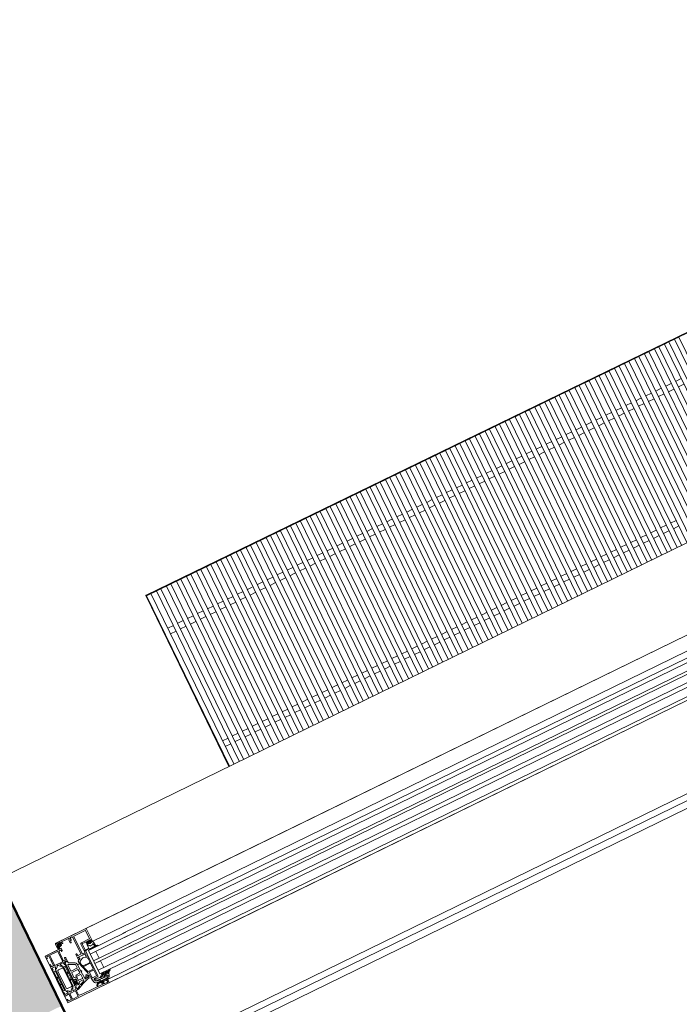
# Model space of a CAD drawing. Header units: millimetres. Extents: x -1662057 to -197461, y -941126 to 63888.
# Tile 115 of 209: x -1597381 to -1596427, y -343093 to -341670. Entities that reach past the tile are written whole.
import ezdxf

# ---------------------------------------------------------------- set-up
doc = ezdxf.new("R2010")
doc.units = ezdxf.units.MM
doc.layers.get('0').update_dxf_attribs({"linetype": 'CONTINUOUS'})
for name, color, linetype, lineweight in [('A-DETL-GENF', 92, 'CONTINUOUS', 5), ('A-GLAZ', 151, 'CONTINUOUS', 5), ('A-Wall', 252, 'CONTINUOUS', 0), ('A-WALL-PATT', 111, 'CONTINUOUS', 50), ('M-EQPM', 50, 'CONTINUOUS', 5)]:
    doc.layers.add(name, color=color, linetype=linetype, lineweight=lineweight)

# ---------------------------------------------------------------- blocks, each defined once
blk = doc.blocks.new('Floor convector without fan PT180 - Floor convector without fan PT180 _1750 mm_-V6-Pirmā stāva plāns uz atzīmes 0_000 M1-150')
at = {"layer": 'M-EQPM', "color": 252}
for p, q in [((0, 1), (0, 1750)), ((1, 1), (1, 1750)), ((1, 849), (1, 856)), ((272.9, 856), (1, 856)), ((272.9, 849), (1, 849)), ((1, 833), (1, 840)), ((272.9, 840), (1, 840)), ((273, 833), (1, 833)), ((56.5, 833), (56.5, 824)), ((65.5, 824), (65.5, 833)), ((1, 817), (1, 824)), ((273, 824), (1, 824)), ((273, 817), (1, 817)), ((56.5, 817), (56.5, 808)), ((65.5, 808), (65.5, 817)), ((1, 801), (1, 808)), ((273, 808), (1, 808)), ((273, 801), (1, 801)), ((56.5, 801), (56.5, 792)), ((65.5, 792), (65.5, 801)), ((1, 785), (1, 792)), ((273, 792), (1, 792)), ((273.1, 785), (1, 785)), ((56.5, 785), (56.5, 776)), ((65.5, 776), (65.5, 785)), ((1, 769), (1, 776)), ((273.1, 776), (1, 776)), ((273.1, 769), (1, 769)), ((56.5, 769), (56.5, 760)), ((65.5, 760), (65.5, 769)), ((1, 753), (1, 760)), ((273.1, 760), (1, 760)), ((273.1, 753), (1, 753)), ((1, 737), (1, 744)), ((273.1, 744), (1, 744)), ((56.5, 753), (56.5, 744)), ((65.5, 744), (65.5, 753)), ((273.1, 737), (1, 737)), ((1, 721), (1, 728)), ((273.2, 728), (1, 728)), ((56.5, 737), (56.5, 728)), ((65.5, 728), (65.5, 737)), ((237.5, 737), (237.5, 728)), ((246.5, 728), (246.5, 737)), ((273.2, 721), (1, 721)), ((1, 705), (1, 712)), ((273.2, 712), (1, 712)), ((56.5, 721), (56.5, 712)), ((65.5, 712), (65.5, 721)), ((237.5, 721), (237.5, 712)), ((246.5, 712), (246.5, 721)), ((273.2, 705), (1, 705)), ((56.5, 705), (56.5, 696)), ((65.5, 696), (65.5, 705)), ((237.5, 705), (237.5, 696)), ((246.5, 696), (246.5, 705)), ((1, 689), (1, 696)), ((273.2, 696), (1, 696)), ((273.2, 689), (1, 689)), ((56.5, 689), (56.5, 680)), ((65.5, 680), (65.5, 689)), ((237.5, 689), (237.5, 680)), ((246.5, 680), (246.5, 689)), ((1, 673), (1, 680)), ((273.3, 680), (1, 680)), ((273.3, 673), (1, 673)), ((56.5, 673), (56.5, 664)), ((65.5, 664), (65.5, 673)), ((237.5, 673), (237.5, 664)), ((246.5, 664), (246.5, 673)), ((1, 657), (1, 664)), ((273.3, 664), (1, 664)), ((273.3, 657), (1, 657)), ((56.5, 657), (56.5, 648)), ((65.5, 648), (65.5, 657)), ((237.5, 657), (237.5, 648)), ((246.5, 648), (246.5, 657)), ((1, 641), (1, 648)), ((273.3, 648), (1, 648)), ((273.3, 641), (1, 641)), ((56.5, 641), (56.5, 632)), ((65.5, 632), (65.5, 641)), ((237.5, 641), (237.5, 632)), ((246.5, 632), (246.5, 641)), ((1, 625), (1, 632)), ((273.4, 632), (1, 632)), ((273.4, 625), (1, 625)), ((1, 609), (1, 616)), ((273.4, 616), (1, 616)), ((56.5, 625), (56.5, 616)), ((65.5, 616), (65.5, 625)), ((237.5, 625), (237.5, 616)), ((246.5, 616), (246.5, 625)), ((273.4, 609), (1, 609)), ((1, 593), (1, 600)), ((273.4, 600), (1, 600)), ((56.5, 609), (56.5, 600)), ((65.5, 600), (65.5, 609)), ((237.5, 609), (237.5, 600)), ((246.5, 600), (246.5, 609)), ((273.4, 593), (1, 593)), ((1, 577), (1, 584)), ((273.4, 584), (1, 584)), ((56.5, 593), (56.5, 584)), ((65.5, 584), (65.5, 593)), ((237.5, 593), (237.5, 584)), ((246.5, 584), (246.5, 593)), ((273.5, 577), (1, 577)), ((56.5, 577), (56.5, 568)), ((65.5, 568), (65.5, 577)), ((237.5, 577), (237.5, 568)), ((246.5, 568), (246.5, 577)), ((1, 561), (1, 568)), ((273.5, 568), (1, 568)), ((273.5, 561), (1, 561)), ((56.5, 561), (56.5, 552)), ((65.5, 552), (65.5, 561)), ((237.5, 561), (237.5, 552)), ((246.5, 552), (246.5, 561)), ((1, 545), (1, 552)), ((273.5, 552), (1, 552)), ((273.5, 545), (1, 545)), ((56.5, 545), (56.5, 536)), ((65.5, 536), (65.5, 545)), ((237.5, 545), (237.5, 536)), ((246.5, 536), (246.5, 545)), ((1, 529), (1, 536)), ((273.5, 536), (1, 536)), ((273.6, 529), (1, 529)), ((56.5, 529), (56.5, 520)), ((65.5, 520), (65.5, 529)), ((237.5, 529), (237.5, 520)), ((246.5, 520), (246.5, 529)), ((1, 513), (1, 520)), ((273.6, 520), (1, 520)), ((273.6, 513), (1, 513)), ((56.5, 513), (56.5, 504)), ((65.5, 504), (65.5, 513)), ((237.5, 513), (237.5, 504)), ((246.5, 504), (246.5, 513)), ((1, 497), (1, 504)), ((273.6, 504), (1, 504)), ((273.6, 497), (1, 497)), ((1, 481), (1, 488)), ((273.6, 488), (1, 488)), ((56.5, 497), (56.5, 488)), ((65.5, 488), (65.5, 497)), ((237.5, 497), (237.5, 488)), ((246.5, 488), (246.5, 497)), ((273.6, 481), (1, 481)), ((1, 465), (1, 472)), ((273.7, 472), (1, 472)), ((56.5, 481), (56.5, 472)), ((65.5, 472), (65.5, 481)), ((237.5, 481), (237.5, 472)), ((246.5, 472), (246.5, 481)), ((273.7, 465), (1, 465)), ((1, 449), (1, 456)), ((273.7, 456), (1, 456)), ((56.5, 465), (56.5, 456)), ((65.5, 456), (65.5, 465)), ((237.5, 465), (237.5, 456)), ((246.5, 456), (246.5, 465)), ((273.7, 449), (1, 449)), ((56.5, 448.7), (56.5, 440)), ((65.5, 440), (65.5, 448.8)), ((237.5, 449), (237.5, 440)), ((246.5, 440), (246.5, 449)), ((1, 433), (1, 440)), ((273.7, 440), (1, 440)), ((273.7, 433), (1, 433)), ((56.5, 433), (56.5, 424)), ((65.5, 424), (65.5, 433)), ((237.5, 433), (237.5, 424)), ((246.5, 424), (246.5, 433)), ((1, 417), (1, 424)), ((273.8, 424), (1, 424)), ((273.8, 417), (1, 417)), ((56.5, 417), (56.5, 408)), ((65.5, 408), (65.5, 417)), ((237.5, 417), (237.5, 408)), ((246.5, 408), (246.5, 417)), ((1, 401), (1, 408)), ((273.8, 408), (1, 408)), ((273.8, 401), (1, 401)), ((56.5, 401), (56.5, 392)), ((65.5, 392), (65.5, 401)), ((237.5, 401), (237.5, 392)), ((246.5, 392), (246.5, 401)), ((1, 385), (1, 392)), ((273.8, 392), (1, 392)), ((273.8, 385), (1, 385)), ((56.5, 385), (56.5, 376)), ((65.5, 376), (65.5, 385)), ((237.5, 385), (237.5, 376)), ((246.5, 376), (246.5, 385)), ((1, 369), (1, 376)), ((273.8, 376), (1, 376)), ((273.9, 369), (1, 369)), ((1, 353), (1, 360)), ((273.9, 360), (1, 360)), ((56.5, 369), (56.5, 360)), ((65.5, 360), (65.5, 369)), ((237.5, 369), (237.5, 360)), ((246.5, 360), (246.5, 369)), ((273.9, 353), (1, 353)), ((1, 337), (1, 344)), ((273.9, 344), (1, 344)), ((56.5, 353), (56.5, 344)), ((65.5, 344), (65.5, 353)), ((237.5, 353), (237.5, 344)), ((246.5, 344), (246.5, 353)), ((273.9, 337), (1, 337)), ((1, 321), (1, 328)), ((273.9, 328), (1, 328)), ((56.5, 337), (56.5, 328)), ((65.5, 328), (65.5, 337)), ((237.5, 337), (237.5, 328)), ((246.5, 328), (246.5, 337)), ((274, 321), (1, 321)), ((56.5, 321), (56.5, 312)), ((65.5, 312), (65.5, 321)), ((237.5, 321), (237.5, 312)), ((246.5, 312), (246.5, 321)), ((1, 305), (1, 312)), ((274, 312), (1, 312)), ((274, 305), (1, 305)), ((56.5, 305), (56.5, 296)), ((65.5, 296), (65.5, 305)), ((237.5, 305), (237.5, 296)), ((246.5, 296), (246.5, 305)), ((1, 289), (1, 296)), ((274, 296), (1, 296)), ((274, 289), (1, 289)), ((56.5, 289), (56.5, 280)), ((65.5, 280), (65.5, 289)), ((237.5, 289), (237.5, 280)), ((246.5, 280), (246.5, 289)), ((1, 273), (1, 280)), ((274, 280), (1, 280)), ((274, 273), (1, 273)), ((56.5, 273), (56.5, 264)), ((65.5, 264), (65.5, 273)), ((237.5, 273), (237.5, 264)), ((246.5, 264), (246.5, 273)), ((1, 257), (1, 264)), ((274.1, 264), (1, 264)), ((274.1, 257), (1, 257)), ((56.5, 257), (56.5, 248)), ((65.5, 248), (65.5, 257)), ((237.5, 257), (237.5, 248)), ((246.5, 248), (246.5, 257)), ((1, 241), (1, 248)), ((274.1, 248), (1, 248)), ((274.1, 241), (1, 241)), ((1, 225), (1, 232)), ((274.1, 232), (1, 232)), ((56.5, 241), (56.5, 232)), ((65.5, 232), (65.5, 241)), ((237.5, 241), (237.5, 232)), ((246.5, 232), (246.5, 241)), ((274.1, 225), (1, 225)), ((1, 209), (1, 216)), ((274.2, 216), (1, 216)), ((56.5, 225), (56.5, 216)), ((65.5, 216), (65.5, 225)), ((237.5, 225), (237.5, 216)), ((246.5, 216), (246.5, 225)), ((274.2, 209), (1, 209)), ((1, 193), (1, 200)), ((274.2, 200), (1, 200)), ((56.5, 209), (56.5, 200)), ((65.5, 200), (65.5, 209)), ((237.5, 209), (237.5, 200)), ((246.5, 200), (246.5, 209)), ((274.2, 193), (1, 193)), ((56.5, 193), (56.5, 184)), ((65.5, 184), (65.5, 193)), ((237.5, 193), (237.5, 184)), ((246.5, 184), (246.5, 193)), ((1, 177), (1, 184)), ((274.2, 184), (1, 184)), ((274.2, 177), (1, 177)), ((56.5, 177), (56.5, 168)), ((65.5, 168), (65.5, 177)), ((237.5, 177), (237.5, 168)), ((246.5, 168), (246.5, 177)), ((1, 161), (1, 168)), ((274.3, 168), (1, 168)), ((274.3, 161), (1, 161)), ((56.5, 161), (56.5, 152)), ((65.5, 152), (65.5, 161)), ((237.5, 161), (237.5, 152)), ((246.5, 152), (246.5, 161)), ((1, 145), (1, 152)), ((274.3, 152), (1, 152)), ((274.3, 145), (1, 145)), ((56.5, 143.9), (56.5, 136)), ((65.5, 136), (65.5, 143.9)), ((237.5, 144.3), (237.5, 136)), ((246.5, 136), (246.5, 144.4)), ((1, 129), (1, 136)), ((274.3, 136), (1, 136)), ((274.3, 129), (1, 129)), ((56.5, 129), (56.5, 120)), ((65.5, 120), (65.5, 129)), ((237.5, 129), (237.5, 120)), ((246.5, 120), (246.5, 129)), ((1, 113), (1, 120)), ((274.3, 120), (1, 120)), ((274.4, 113), (1, 113)), ((1, 97), (1, 104)), ((274.4, 104), (1, 104)), ((56.5, 113), (56.5, 104)), ((65.5, 104), (65.5, 113)), ((237.5, 113), (237.5, 104)), ((246.5, 104), (246.5, 113)), ((274.4, 97), (1, 97)), ((1, 81), (1, 88)), ((274.4, 88), (1, 88)), ((56.5, 97), (56.5, 88)), ((65.5, 88), (65.5, 97)), ((237.5, 97), (237.5, 88)), ((246.5, 88), (246.5, 97)), ((274.4, 81), (1, 81)), ((1, 65), (1, 72)), ((274.4, 72), (1, 72)), ((56.5, 81), (56.5, 72)), ((65.5, 72), (65.5, 81)), ((237.5, 81), (237.5, 72)), ((246.5, 72), (246.5, 81)), ((274.5, 65), (1, 65)), ((56.5, 65), (56.5, 56)), ((65.5, 56), (65.5, 65)), ((237.5, 65), (237.5, 56)), ((246.5, 56), (246.5, 65)), ((1, 49), (1, 56)), ((274.5, 56), (1, 56)), ((274.5, 49), (1, 49)), ((56.5, 49), (56.5, 40)), ((65.5, 40), (65.5, 49)), ((237.5, 49), (237.5, 40)), ((246.5, 40), (246.5, 49)), ((1, 33), (1, 40)), ((274.5, 40), (1, 40)), ((274.5, 33), (1, 33)), ((56.5, 33), (56.5, 24)), ((65.5, 24), (65.5, 33)), ((237.5, 33), (237.5, 24)), ((246.5, 24), (246.5, 33)), ((1, 17), (1, 24)), ((274.5, 24), (1, 24)), ((274.5, 17), (1, 17)), ((56.5, 17), (56.5, 8)), ((65.5, 8), (65.5, 17)), ((237.5, 17), (237.5, 8)), ((246.5, 8), (246.5, 17)), ((0, 1), (274.6, 1)), ((0, 0), (0, 1)), ((1, 1), (0, 1)), ((274.6, 0), (0, 0)), ((1, 1), (1, 8)), ((274.6, 8), (1, 8)), ((274.6, 1), (1, 1))]:
    blk.add_line(p, q, dxfattribs=at)
blk = doc.blocks.new('Schueco_AWS-75-BS-SI__Family-01 - Logs - vitrīna-3447714-Pirmā stāva plāns uz atzīmes 0_000 M1-150')
at = {"layer": 'A-DETL-GENF'}
for p, q in [((-1410, -102.5), (-1410, -27.5)), ((-1410, -102.5), (-1410, -27.5)), ((-1410, -27.5), (-1389, -27.5)), ((-1410, -102.5), (-1410, -27.5)), ((-1389, -17.5), (1389, -17.5)), ((1295, -17.5), (-1295, -17.5)), ((1295, -38.5), (-1295, -38.5)), ((1295, -47.5), (-1295, -47.5)), ((1295, -53.5), (-1295, -53.5)), ((1295, -64.5), (-1295, -64.5)), ((1295, -68.5), (-1295, -68.5)), ((1295, -79.5), (-1295, -79.5)), ((1295, -85.5), (-1295, -85.5)), ((1295, -97.5), (-1295, -97.5)), ((1410, -102.5), (-1410, -102.5)), ((1295, -102.5), (-1295, -102.5))]:
    blk.add_line(p, q, dxfattribs=at)
at = {"layer": 'A-GLAZ'}
for p, q in [((-1388.7, -22.9), (-1388.1, -26.2)), ((-1386.4, -22.3), (-1388.2, -22.3)), ((-1387.6, -24.8), (-1387.8, -23.6)), ((-1387.6, -23.4), (-1386.2, -23.4)), ((-1340.5, -17.5), (-1387.5, -17.5)), ((-1383.4, -23.4), (-1387.5, -24.9)), ((-1387.3, -25.7), (-1382.2, -23.9)), ((-1386.3, -19.6), (-1387.2, -20.3)), ((-1387.2, -20.7), (-1386.3, -20.9)), ((-1386.5, -19), (-1382.5, -19)), ((-1386.2, -21.1), (-1386.2, -22.2)), ((-1383.2, -19.4), (-1385.7, -19.4)), ((-1385.7, -21.2), (-1385.7, -20.4)), ((-1385.7, -22.9), (-1385.7, -22.4)), ((-1385.6, -22.3), (-1383.4, -22.3)), ((-1385.5, -20.2), (-1383.5, -20.2)), ((-1383.7, -21.6), (-1385.3, -21.6)), ((-1383.3, -20.4), (-1383.3, -21.2)), ((-1383.3, -22.4), (-1383.3, -23.2)), ((-1382.8, -22.2), (-1382.8, -21.1)), ((-1382.7, -20.9), (-1381.8, -20.7)), ((-1381.8, -22.3), (-1382.7, -22.3)), ((-1381.8, -20.4), (-1382.5, -19.7)), ((-1382, -22), (-1379.2, -22)), ((-1381.5, -23), (-1381.5, -22.6)), ((-1380, -20.5), (-1380, -20)), ((-1379.5, -19.5), (-1368.2, -19.5)), ((-1379.2, -21), (-1379.5, -21)), ((-1369, -21.5), (-1369, -26)), ((-1368.2, -21), (-1368.5, -21)), ((-1368.5, -26.5), (-1367.7, -26.5)), ((-1367.7, -20), (-1367.7, -20.5)), ((-1367.2, -26), (-1367.2, -24)), ((-1366.7, -23.5), (-1366.2, -23.5)), ((-1365.7, -23), (-1365.7, -20)), ((-1365.2, -19.5), (-1363.5, -19.5)), ((-1362, -21), (-1362, -47)), ((-1360.2, -20.2), (-1360.2, -47.7)), ((-1341.7, -19.7), (-1359.7, -19.7)), ((-1341.2, -32.7), (-1341.2, -20.2)), ((-1340.5, -17.5), (-1290, -17.5)), ((-1339, -38), (-1339, -19)), ((-1407.3, -29.2), (-1406, -29.2)), ((-1405, -30.2), (-1405, -36.5)), ((-1405, -37.5), (-1405, -44.5)), ((-1403.5, -29.6), (-1403.5, -45.3)), ((-1391, -29.1), (-1403, -29.1)), ((-1390.5, -45.3), (-1390.5, -29.6)), ((-1389, -36.5), (-1389, -30.5)), ((-1389, -44.5), (-1389, -37.5)), ((-1388, -29.5), (-1386.7, -29.5)), ((-1355.8, -47.7), (-1355.8, -34.7)), ((-1354.3, -33.2), (-1341.7, -33.2)), ((-1353.5, -35), (-1348.1, -35)), ((-1348.3, -39.1), (-1348.3, -44.4)), ((-1347.6, -35.5), (-1347.6, -38)), ((-1347.1, -38.5), (-1345.8, -38.5)), ((-1345.5, -36.7), (-1344.5, -35.6)), ((-1345.3, -35), (-1341.3, -35)), ((-1345.2, -37.2), (-1345.3, -37.2)), ((-1344.9, -38.8), (-1344.9, -37.5)), ((-1344.1, -35.5), (-1342.5, -35.5)), ((-1344.1, -39.1), (-1344.1, -37.2)), ((-1343.6, -36.7), (-1343, -36.7)), ((-1343, -39.6), (-1343.6, -39.6)), ((-1342.5, -37.2), (-1342.5, -39.1)), ((-1342.1, -35.6), (-1341.1, -36.7)), ((-1341.7, -37.5), (-1341.7, -38.8)), ((-1341.3, -37.2), (-1341.4, -37.2)), ((-1340.8, -38.5), (-1339.5, -38.5)), ((-1338.3, -38.4), (-1337.9, -44.5)), ((-1338.3, -38.5), (-1290, -38.5)), ((-1409.8, -43), (-1409.8, -47.5)), ((-1409.8, -48.5), (-1409.8, -50.4)), ((-1409.8, -51.2), (-1409.8, -86.3)), ((-1409.6, -47.8), (-1409.6, -48.2)), ((-1409.5, -50.7), (-1408.5, -50.7)), ((-1408.5, -50.7), (-1409.3, -50.7)), ((-1408.5, -62.4), (-1408.5, -53.6)), ((-1408.2, -48), (-1408.2, -50.4)), ((-1408.2, -50.4), (-1408.2, -48)), ((-1408, -53.1), (-1406.7, -53.1)), ((-1404.2, -47.5), (-1407.7, -47.5)), ((-1407.7, -47.5), (-1403.8, -47.5)), ((-1406, -45.5), (-1407.3, -45.5)), ((-1406.2, -53.6), (-1406.2, -62.4)), ((-1404.9, -85.9), (-1404.9, -51.6)), ((-1404.8, -51.3), (-1403.5, -49)), ((-1403, -45.8), (-1391, -45.8)), ((-1402.9, -82.3), (-1402.9, -55.3)), ((-1401.4, -53.8), (-1395.4, -53.8)), ((-1399.8, -47.5), (-1399, -47.5)), ((-1395.3, -49), (-1394, -51.3)), ((-1395, -47.5), (-1391.1, -47.5)), ((-1391.1, -47.5), (-1394.6, -47.5)), ((-1393.9, -51.6), (-1393.9, -85.9)), ((-1393.9, -55.3), (-1393.9, -82.3)), ((-1392.6, -62.4), (-1392.6, -53.6)), ((-1392.1, -53.1), (-1390.8, -53.1)), ((-1390.6, -50.4), (-1390.6, -48)), ((-1390.6, -48), (-1390.6, -50.4)), ((-1389.5, -50.7), (-1390.3, -50.7)), ((-1390.3, -50.7), (-1389.3, -50.7)), ((-1390.3, -53.6), (-1390.3, -62.4)), ((-1389.2, -48.2), (-1389.2, -47.8)), ((-1389, -47.5), (-1389, -47.3)), ((-1389, -50.4), (-1389, -48.5)), ((-1389, -77.1), (-1389, -51.2)), ((-1386.7, -45.5), (-1388, -45.5)), ((-1385.9, -63), (-1385.9, -53.6)), ((-1385.2, -53.2), (-1376.3, -57.3)), ((-1384.2, -47.5), (-1384.2, -43)), ((-1375.2, -55), (-1384, -50.9)), ((-1369.9, -55), (-1369.9, -60.7)), ((-1366.4, -52.9), (-1369.3, -54.1)), ((-1369, -51.3), (-1369, -53.4)), ((-1367.7, -44.5), (-1368.5, -44.5)), ((-1368.5, -53.7), (-1366.4, -52.9)), ((-1363.5, -54), (-1367.6, -56.3)), ((-1366.3, -52.7), (-1367.4, -50.3)), ((-1367.2, -47), (-1367.2, -45)), ((-1367.2, -50), (-1355.9, -50)), ((-1367, -51.1), (-1366.3, -52.7)), ((-1362.5, -47.5), (-1366.7, -47.5)), ((-1356.4, -50), (-1366.3, -50)), ((-1356.2, -56.5), (-1360.5, -54)), ((-1359.7, -48.2), (-1356.3, -48.2)), ((-1357.2, -53.1), (-1355.9, -50.9)), ((-1348.8, -44.9), (-1354.2, -44.9)), ((-1354, -86.5), (-1354, -55)), ((-1290, -53.5), (-1350, -53.5)), ((-1346.9, -47), (-1346.7, -46.4)), ((-1345.9, -46.4), (-1345.7, -47)), ((-1344.9, -47), (-1344.7, -46.4)), ((-1343.9, -46.4), (-1343.7, -47)), ((-1342.9, -47), (-1342.7, -46.4)), ((-1341.9, -46.4), (-1341.7, -47)), ((-1340.9, -46.9), (-1340.9, -46.5)), ((-1337.9, -47.3), (-1335.2, -47.3)), ((-1336.3, -46.3), (-1335.2, -46.5)), ((-1408.5, -73.1), (-1408.5, -64.4)), ((-1406.7, -62.9), (-1408, -62.9)), ((-1408, -63.9), (-1406.7, -63.9)), ((-1406.2, -64.4), (-1406.2, -73.1)), ((-1392.6, -73.1), (-1392.6, -64.4)), ((-1390.8, -62.9), (-1392.1, -62.9)), ((-1392.1, -63.9), (-1390.8, -63.9)), ((-1390.3, -64.4), (-1390.3, -73.1)), ((-1385.9, -73.4), (-1385.9, -66.2)), ((-1376.3, -63.5), (-1385.4, -63.5)), ((-1385.4, -65.7), (-1376.1, -65.7)), ((-1376, -57.7), (-1375.8, -62.9)), ((-1375.6, -66.1), (-1375.4, -70.9)), ((-1373.5, -58.3), (-1373.5, -57.6)), ((-1373, -69), (-1373.4, -60.1)), ((-1372, -58.8), (-1373, -58.8)), ((-1372.9, -59.6), (-1372, -59.6)), ((-1372.4, -82.3), (-1372.9, -70.8)), ((-1371.9, -69.5), (-1372.5, -69.5)), ((-1372.4, -70.3), (-1371.9, -70.3)), ((-1371.9, -59.5), (-1371.9, -58.9)), ((-1371.8, -70.2), (-1371.8, -69.6)), ((-1369.8, -61.4), (-1364.7, -77.1)), ((-1368.3, -57.6), (-1368.3, -61.1)), ((-1368.2, -61.7), (-1367.6, -63.5)), ((-1366.8, -66.1), (-1364.1, -74.4)), ((-1366.7, -64.2), (-1356.4, -64.2)), ((-1355.9, -65.4), (-1366.3, -65.4)), ((-1355.4, -63.2), (-1355.4, -57.8)), ((-1355.4, -74.2), (-1355.4, -65.9)), ((-1408.5, -84), (-1408.5, -75.1)), ((-1406.7, -73.6), (-1408, -73.6)), ((-1408, -74.6), (-1406.7, -74.6)), ((-1406.7, -84.5), (-1408, -84.5)), ((-1406.2, -75.1), (-1406.2, -84)), ((-1395.4, -83.8), (-1401.4, -83.8)), ((-1392.6, -84), (-1392.6, -75.1)), ((-1390.8, -73.6), (-1392.1, -73.6)), ((-1392.1, -74.6), (-1390.8, -74.6)), ((-1390.8, -84.5), (-1392.1, -84.5)), ((-1390.3, -75.1), (-1390.3, -84)), ((-1389, -82.8), (-1389, -79.8)), ((-1384.7, -77.3), (-1388.8, -77.3)), ((-1388.8, -85.3), (-1384.7, -85.3)), ((-1388.3, -80.9), (-1388.3, -81.6)), ((-1387.8, -76.4), (-1384.5, -76.4)), ((-1386.5, -79.2), (-1387.8, -80)), ((-1387.8, -82.5), (-1386.5, -83.3)), ((-1386.3, -80.7), (-1384.9, -80.8)), ((-1384.9, -81.8), (-1386.3, -81.9)), ((-1384.2, -73.9), (-1385.4, -73.9)), ((-1384.2, -78.6), (-1384.2, -77.8)), ((-1384.2, -84.8), (-1384.2, -83.9)), ((-1382.2, -79.7), (-1382.2, -75.9)), ((-1382.2, -82.9), (-1382.2, -86.5)), ((-1375.5, -80.2), (-1381.7, -80.2)), ((-1375.4, -82.4), (-1381.7, -82.4)), ((-1381.5, -86.9), (-1375.2, -84.2)), ((-1375.9, -71.5), (-1381.1, -71.5)), ((-1381.1, -73.7), (-1375.8, -73.7)), ((-1375.3, -74.1), (-1375, -79.6)), ((-1374.9, -83.7), (-1374.9, -82.8)), ((-1366.8, -82.5), (-1371.9, -82.8)), ((-1366.2, -80.6), (-1368.5, -80)), ((-1365.2, -77.7), (-1368.4, -77.7)), ((-1368.4, -79.7), (-1364.5, -79.7)), ((-1365.6, -82.4), (-1365.6, -81.3)), ((-1364, -80.2), (-1364, -85.5)), ((-1363.6, -74.7), (-1355.9, -74.7)), ((-1362.4, -76.8), (-1362.4, -85.2)), ((-1356.1, -76.3), (-1361.9, -76.3)), ((-1355.6, -85.2), (-1355.6, -76.8)), ((-1290, -79.5), (-1350, -79.5)), ((-1409.8, -89), (-1409.8, -87.1)), ((-1409.8, -91.5), (-1409.8, -90)), ((-1409.6, -89.7), (-1409.6, -89.3)), ((-1409.5, -86.8), (-1408.5, -86.8)), ((-1409.3, -86.8), (-1408.5, -86.8)), ((-1403.6, -92), (-1409.3, -92)), ((-1408.2, -87.1), (-1408.2, -89.5)), ((-1408.2, -87.1), (-1408.2, -89.5)), ((-1407.7, -90), (-1404.2, -90)), ((-1407.7, -90), (-1403.8, -90)), ((-1403.5, -88.5), (-1404.8, -86.2)), ((-1403.1, -99.7), (-1403.1, -92.5)), ((-1401.6, -92.2), (-1401.6, -100.4)), ((-1392.9, -91.7), (-1401.1, -91.7)), ((-1399.8, -90), (-1399, -90)), ((-1394, -86.2), (-1395.3, -88.5)), ((-1395, -90), (-1391.1, -90)), ((-1394.6, -90), (-1391.1, -90)), ((-1392.4, -100.4), (-1392.4, -92.2)), ((-1390.9, -92.4), (-1390.9, -99.1)), ((-1390.6, -89.5), (-1390.6, -87.1)), ((-1390.6, -89.5), (-1390.6, -87.1)), ((-1389.5, -91.9), (-1390.4, -91.9)), ((-1390.3, -86.8), (-1389.5, -86.8)), ((-1390.3, -86.8), (-1389.3, -86.8)), ((-1389.2, -89.3), (-1389.2, -89.7)), ((-1389, -86.3), (-1389, -85.5)), ((-1389, -87.1), (-1389, -89)), ((-1389, -90), (-1389, -91.4)), ((-1388.3, -90.7), (-1388.3, -91.2)), ((-1384.8, -88.8), (-1388, -90.2)), ((-1363.9, -86.4), (-1363, -91.7)), ((-1361.9, -85.7), (-1356.1, -85.7)), ((-1361.1, -98.1), (-1359.2, -95.8)), ((-1361, -88.8), (-1361, -88.5)), ((-1360, -87.5), (-1355, -87.5)), ((-1358.4, -97.2), (-1360, -99.1)), ((-1359, -95), (-1354.3, -95)), ((-1355, -92.4), (-1355, -92.8)), ((-1354.2, -92.2), (-1354.8, -92.2)), ((-1354, -94.7), (-1354, -92.4)), ((-1353.6, -98.2), (-1353.6, -98)), ((-1353.1, -97.5), (-1350.3, -97.5)), ((-1352.6, -98.7), (-1353.1, -98.7)), ((-1352.1, -100), (-1352.1, -99.2)), ((-1342.5, -89.2), (-1350.7, -89.2)), ((-1349.8, -92.8), (-1345.5, -92.8)), ((-1347.1, -88.5), (-1345.2, -88.5)), ((-1345.3, -97.5), (-1344, -97.5)), ((-1345.2, -90.6), (-1345.2, -92.2)), ((-1345, -92.3), (-1345, -91)), ((-1343.2, -90.3), (-1344.9, -90.3)), ((-1344.5, -90.5), (-1343.5, -90.5)), ((-1344, -97.5), (-1290, -97.5)), ((-1343.5, -98), (-1343.5, -102)), ((-1343, -91), (-1343, -92)), ((-1342.9, -92), (-1342.9, -90.6)), ((-1341, -92.3), (-1342.6, -92.3)), ((-1342.5, -92.5), (-1341.5, -92.5)), ((-1341.8, -89.8), (-1342, -89.5)), ((-1339.8, -90), (-1341.4, -90)), ((-1341, -93), (-1341, -93.3)), ((-1340.7, -93.2), (-1340.7, -92.6)), ((-1407.3, -100.7), (-1404.1, -100.7)), ((-1401.1, -100.9), (-1392.9, -100.9)), ((-1349.8, -101), (-1345.8, -101)), ((-1344, -102.5), (-1290, -102.5))]:
    blk.add_line(p, q, dxfattribs=at)
at = {"layer": 'A-GLAZ', "flags": 128}
for points in [[(-1385.7, -30.5), (-1385.7, -32), (-1385.1, -32), (-1384, -30.9), (-1384, -27.5), (-1410, -27.5), (-1410, -30.9), (-1408.9, -32), (-1408.3, -32), (-1408.3, -30.2)], [(-1389, -19), (-1389, -22), (-1387, -22)], [(-1386.5, -21.5), (-1386.5, -21), (-1387.5, -21), (-1387.5, -20)], [(-1381.5, -20), (-1381.5, -21), (-1382.5, -21), (-1382.5, -21.5)], [(-1408.3, -44.5), (-1408.3, -42), (-1408.8, -42)], [(-1385.2, -42), (-1385.7, -42), (-1385.7, -44.5)], [(-1354, -54.1), (-1354, -50), (-1354, -35.5)], [(-1348, -38.8), (-1347.3, -38.8), (-1347.3, -41.5), (-1347.3, -38.8), (-1345.9, -38.8)], [(-1345.3, -38), (-1345.3, -37.5), (-1346.3, -37.5), (-1346.3, -36)], [(-1340.3, -36), (-1340.3, -37.5), (-1341.3, -37.5), (-1341.3, -38)], [(-1340.7, -38.8), (-1338.7, -38.8), (-1338.7, -38)], [(-1403.3, -48), (-1403.3, -48.7), (-1404.7, -51.1)], [(-1394.1, -51.1), (-1395.5, -48.7), (-1395.5, -48)], [(-1388.7, -47.2), (-1385.7, -47.2), (-1385.7, -48), (-1384.7, -48)], [(-1386.7, -48.1), (-1388.3, -49), (-1388.3, -75.9)], [(-1384.3, -50.5), (-1384.3, -48.5), (-1386, -48.5)], [(-1369, -45), (-1369, -50), (-1368.8, -50.8)], [(-1355.7, -50.2), (-1355.7, -50.6), (-1357.1, -53.1)], [(-1354.1, -54.7), (-1355.5, -54), (-1357, -53.5)], [(-1357, -53.5), (-1355.5, -53.9), (-1354.6, -54.4)], [(-1354.2, -46.1), (-1348.3, -46.1), (-1347.6, -47.1)], [(-1290, -47.5), (-1350, -47.5), (-1350, -85.5), (-1290, -85.5)], [(-1341, -53.5), (-1341, -64.5), (-1350, -64.5), (-1290, -64.5)], [(-1341, -79.5), (-1341, -68.5), (-1350, -68.5), (-1290, -68.5)], [(-1388, -78.8), (-1385.7, -78.8), (-1385.7, -79.8), (-1384.9, -79.6)], [(-1384.9, -83), (-1385.7, -82.8), (-1385.7, -83.8), (-1388, -83.8)], [(-1387.6, -91.7), (-1377.7, -87.3), (-1369.7, -84.4), (-1366.4, -83.4)], [(-1384.2, -76.7), (-1384.2, -79.9), (-1386, -79.9), (-1386.1, -79.3)], [(-1386.1, -83.2), (-1386, -82.7), (-1384.2, -82.7), (-1384.2, -87.9)], [(-1371.7, -81.6), (-1368.8, -82), (-1367, -81.7), (-1366.7, -81.7)], [(-1344, -102.5), (-1410, -102.5), (-1410, -99.1), (-1408.9, -98), (-1408.3, -98), (-1408.3, -99.7)], [(-1403.3, -89.5), (-1403.3, -88.8), (-1404.7, -86.4)], [(-1394.1, -86.4), (-1395.5, -88.8), (-1395.5, -89.5)], [(-1344, -95), (-1353.7, -95), (-1353.7, -94.2), (-1353.4, -93.7), (-1353.4, -92.2), (-1355.3, -92.2), (-1355.3, -92.7), (-1355.8, -92.7), (-1360.1, -89.3)], [(-1358.5, -88.5), (-1355.1, -89.8), (-1352.8, -89.8)], [(-1358.2, -95.4), (-1356.4, -95.8), (-1344.7, -95.8)], [(-1344.1, -97.3), (-1356.5, -97.3), (-1357.9, -97)], [(-1355.2, -93), (-1356, -93), (-1357.7, -92.7)], [(-1349.8, -98), (-1349.8, -98.5), (-1350.8, -98.5), (-1350.8, -100)], [(-1344.8, -100), (-1344.8, -98.5), (-1345.8, -98.5), (-1345.8, -98)], [(-1342.4, -88.5), (-1339.7, -88.2), (-1339.5, -88.2)], [(-1338.2, -90.9), (-1338.6, -92.3), (-1338.8, -93.2)], [(-1389.9, -100.1), (-1383.9, -100.5), (-1352.6, -100.5)]]:
    blk.add_lwpolyline(points, dxfattribs=at)
for points in [[(-1346.8, -42), (-1345.7, -42)], [(-1345.3, -42.2), (-1344.9, -42.9)], [(-1341.7, -42.9), (-1341.3, -42.2)], [(-1340.9, -42), (-1340.1, -42)], [(-1339.7, -42.4), (-1339.7, -43.1)], [(-1344.4, -43.2), (-1342.2, -43.2)], [(-1335.3, -47.1), (-1335, -47.2)]]:
    blk.add_lwpolyline(points, close=True, dxfattribs=at)
at = {"layer": 'A-GLAZ'}
for centre, radius, start, end in [((-1387.5, -19), 1.5, 90.0023, 179.9977), ((-1388.2, -22.8), 0.5, 89.9998, 189.9336), ((-1386.7, -25.8), 1.5, 195.7069, 305.0876), ((-1387.6, -23.6), 0.2, 89.999, 181.8649), ((-1387.5, -24.8), 0.1, 190.3223, 290.3122), ((-1386.5, -20), 1, 90.0037, 179.9963), ((-1387.2, -25.8), 0.15, 109.0162, 187.496), ((-1386.7, -25.8), 0.686, 180.4843, 306.1412), ((-1387.1, -20.5), 0.2, 130.0023, 254.9985), ((-1387, -21.5), 0.5, 269.9971, 0.0029), ((-1386.4, -22.2), 0.15, 269.9961, 0.0039), ((-1385.7, -20.4), 1, 90, 127.8278), ((-1386.4, -21.1), 0.2, 0.0028, 74.9971), ((-1386.1, -26.7), 0.4, 305.088, 125.088), ((-1386.2, -22.9), 0.498, 269.7452, 0.1926), ((-1385.5, -20.4), 0.2, 89.9998, 180.0002), ((-1385.3, -21.2), 0.4, 179.999, 270.0004), ((-1385.6, -22.4), 0.1, 89.9913, 180.0081), ((-1383.7, -21.2), 0.4, 270.002, 359.9987), ((-1383.5, -20.4), 0.2, 359.9995, 90.0013), ((-1383.4, -22.4), 0.1, 0.0015, 89.9985), ((-1383.5, -23.2), 0.2, 285.6886, 359.9976), ((-1383.2, -20.4), 1, 46.8814, 90), ((-1382.6, -21.1), 0.2, 105.0023, 179.9974), ((-1382.7, -22.2), 0.15, 179.9951, 270.0049), ((-1382.5, -20), 1, 0.0017, 89.9983), ((-1382, -21.5), 0.5, 180.0006, 269.9994), ((-1382.5, -23), 1, 284.959, 0.0005), ((-1381.9, -20.5), 0.2, 284.9898, 45.0075), ((-1381.8, -22.6), 0.3, 0.004, 89.9968), ((-1379.5, -20), 0.5, 90.0078, 179.9922), ((-1379.5, -20.5), 0.5, 180.0012, 269.9988), ((-1379.2, -21.5), 0.5, 270, 90), ((-1368.5, -21.5), 0.5, 90.0072, 179.9928), ((-1368.5, -26), 0.5, 180.0006, 269.9994), ((-1368.2, -20), 0.5, 0.0025, 89.9975), ((-1368.2, -20.5), 0.5, 269.9928, 0.0072), ((-1367.7, -26), 0.5, 269.9971, 0.0029), ((-1366.7, -24), 0.5, 90.0078, 179.9922), ((-1366.2, -23), 0.5, 269.9928, 0.0072), ((-1365.2, -20), 0.5, 90.0063, 179.9937), ((-1363.5, -21), 1.5, 359.9988, 90.0012), ((-1359.7, -20.2), 0.5, 89.9971, 180.0029), ((-1341.7, -20.2), 0.5, 359.9971, 90.0029), ((-1340.5, -19), 1.5, 359.9989, 90.0011), ((-1408.8, -43), 1, 90.002, 179.998), ((-1407.3, -30.2), 1, 90.0033, 179.9968), ((-1406, -30.2), 1, 0.0003, 89.9997), ((-1405.5, -37), 0.725, 316.3959, 43.6041), ((-1403, -29.6), 0.5, 90.0003, 179.9997), ((-1391, -29.6), 0.5, 0.0003, 89.9997), ((-1388.5, -37), 0.725, 136.3884, 223.6116), ((-1388, -30.5), 1, 90.0031, 179.9973), ((-1386.7, -30.5), 1, 0.0054, 89.995), ((-1385.2, -43), 1, 0.005, 89.995), ((-1354.3, -34.7), 1.5, 90, 180), ((-1353.5, -35.5), 0.5, 90, 180.0203), ((-1348, -39.1), 0.3, 90, 179.9996), ((-1348.1, -35.5), 0.5, 360, 90), ((-1347.1, -38), 0.5, 180, 270), ((-1346.8, -41.5), 0.5, 180, 270), ((-1346.8, -41.5), 0.5, 180, 270), ((-1345.3, -36), 1, 90.0018, 179.9982), ((-1345.4, -38.8), 0.5, 180.0006, 0.0006), ((-1345.8, -38), 0.5, 269.9976, 0.0024), ((-1345.7, -42.5), 0.5, 30, 90), ((-1345.7, -42.5), 0.5, 30, 90), ((-1345.3, -36.9), 0.3, 134.9981, 270.0001), ((-1345.2, -37.5), 0.3, 0, 90), ((-1344.1, -36), 0.5, 90, 135.0277), ((-1343.6, -37.2), 0.5, 89.9979, 180.0021), ((-1343.6, -39.1), 0.5, 179.9989, 270.0011), ((-1343, -37.2), 0.5, 359.9979, 90.0021), ((-1343, -39.1), 0.5, 269.9989, 0.0011), ((-1342.5, -36), 0.5, 44.9798, 90), ((-1341.7, -32.7), 0.5, 270.0025, 359.9975), ((-1341.4, -37.5), 0.3, 90, 180), ((-1341.2, -38.8), 0.5, 180, 0), ((-1341.3, -36), 1, 0.004, 89.996), ((-1341.3, -36.9), 0.3, 270.0055, 44.9966), ((-1340.8, -38), 0.5, 179.9971, 270.0029), ((-1340.9, -42.5), 0.5, 90, 150), ((-1340.9, -42.5), 0.5, 90, 150), ((-1340.1, -42.4), 0.437, 0, 90), ((-1340.1, -42.4), 0.437, 0, 90), ((-1339.5, -38), 0.5, 270.0006, 359.9994), ((-1338.7, -38.4), 0.4, 0.0006, 89.9999), ((-1409.9, -47.8), 0.278, 358.8177, 73.6558), ((-1409.9, -48.2), 0.279, 286.435, 1.1534), ((-1409.5, -50.4), 0.3, 180, 270), ((-1409.3, -51.2), 0.5, 90.0018, 180.0024), ((-1408.5, -50.4), 0.3, 270.0021, 0.0021), ((-1408.5, -50.4), 0.3, 270, 0), ((-1408, -53.6), 0.5, 90, 180), ((-1407.3, -44.5), 1, 180.0011, 269.9988), ((-1407.7, -48), 0.5, 90.0018, 180.0024), ((-1407.7, -48), 0.5, 90.0031, 179.9969), ((-1406.7, -53.6), 0.5, 360, 90), ((-1406, -44.5), 1, 269.9982, 0.0018), ((-1404.4, -51.6), 0.5, 150.0021, 180.002), ((-1404.6, -51.2), 0.137, 154.9388, 284.9266), ((-1404.9, -46.4), 4.88, 274.5692, 341.2678), ((-1404.4, -48.5), 1, 327.2751, 81.8205), ((-1403.8, -48), 0.5, 359.9994, 90.0015), ((-1403, -45.3), 0.5, 180.0003, 269.9997), ((-1401.4, -55.3), 1.5, 90, 180), ((-1399.8, -48), 0.5, 90, 180), ((-1399, -48), 0.5, 359.9996, 90.0004), ((-1393.9, -46.4), 4.88, 198.7622, 265.4008), ((-1395, -48), 0.5, 89.9985, 180.0006), ((-1394.4, -48.5), 1, 98.1837, 212.7291), ((-1395.4, -55.3), 1.5, 360, 90), ((-1394.2, -51.2), 0.137, 255.7277, 24.4068), ((-1394.4, -51.6), 0.5, 0.0021, 30.0021), ((-1392.1, -53.6), 0.5, 89.9996, 180.0004), ((-1391.1, -48), 0.5, 0.0018, 90.0024), ((-1391.1, -48), 0.5, 0.0031, 89.9969), ((-1391, -45.3), 0.5, 270.0003, 359.9997), ((-1390.8, -53.6), 0.5, 0, 90.0019), ((-1390.3, -50.4), 0.3, 180.0021, 270.0021), ((-1390.3, -50.4), 0.3, 180, 270), ((-1389.5, -51.2), 0.5, 0.0018, 90.0024), ((-1389.3, -50.4), 0.3, 270, 360), ((-1388.9, -47.8), 0.319, 111.7645, 175.8177), ((-1388.9, -48.2), 0.319, 184.1884, 248.2232), ((-1388, -44.5), 1, 180.0034, 269.9966), ((-1388.7, -47.5), 0.299, 89.8779, 150.0419), ((-1386.7, -44.5), 1, 270.005, 359.995), ((-1386.5, -48.5), 0.5, 360, 120), ((-1385.4, -53.6), 0.5, 65, 180), ((-1384.7, -47.5), 0.5, 269.9965, 0.0026), ((-1383.8, -50.5), 0.5, 180, 245), ((-1376.5, -57.8), 3, 2.5, 65), ((-1368.9, -55), 1, 111.9738, 179.9981), ((-1368.5, -45), 0.5, 90.0061, 179.9939), ((-1368.7, -51.3), 0.3, 127.9048, 180), ((-1368.6, -53.4), 0.4, 180, 291.9738), ((-1369.1, -50.8), 0.3, 307.9048, 16), ((-1366.8, -57.6), 1.5, 120, 180), ((-1367.7, -45), 0.5, 0.0025, 89.9975), ((-1367.2, -50.2), 0.2, 89.18, 204.141), ((-1366.7, -47), 0.5, 180.0006, 269.9994), ((-1366.3, -50.8), 0.75, 90, 204.141), ((-1366.5, -52.8), 0.2, 291.9738, 24.141), ((-1366.5, -52.7), 0.2, 291.9738, 24.141), ((-1362, -56.6), 3, 60, 120), ((-1362.5, -47), 0.5, 269.9976, 0.0024), ((-1359.7, -47.7), 0.5, 180, 270), ((-1356.9, -53.2), 0.3, 149.857, 254), ((-1356.9, -53.2), 0.3, 149.8208, 254), ((-1356.4, -50.6), 0.6, 329.857, 90), ((-1356.3, -47.7), 0.5, 270, 360), ((-1356.9, -57.8), 1.5, 360, 60), ((-1355.9, -50.2), 0.192, 358.9556, 92.5222), ((-1354.2, -45.5), 0.6, 90, 270), ((-1354.4, -54.1), 0.4, 240, 360), ((-1354.3, -55), 0.3, 356.1862, 60), ((-1348.8, -44.4), 0.5, 270.0003, 359.9996), ((-1347.3, -46.9), 0.4, 209.9997, 345.0005), ((-1346.3, -46.5), 0.4, 15.0002, 164.9998), ((-1345.3, -46.9), 0.4, 194.9996, 345.0004), ((-1344.4, -42.7), 0.5, 210, 270), ((-1344.4, -42.7), 0.5, 210, 270), ((-1344.3, -46.5), 0.4, 15.0002, 164.9998), ((-1343.3, -46.9), 0.4, 194.9996, 345.0004), ((-1342.3, -46.5), 0.4, 15.0002, 164.9998), ((-1342.2, -42.7), 0.5, 270, 330), ((-1342.2, -42.7), 0.5, 270, 330), ((-1341.3, -46.9), 0.4, 194.9997, 0.0002), ((-1340.5, -46.5), 0.4, 40.3208, 180), ((-1337.9, -44.3), 3, 220.3198, 270.0013), ((-1335.9, -43.1), 3.82, 180, 265.8482), ((-1335.9, -43.1), 3.82, 180, 265.8482), ((-1335.9, -44.3), 2, 184, 258.9975), ((-1336.5, -50.3), 3.43, 68.9463, 84.3989), ((-1336.5, -50.3), 3.43, 68.9463, 84.3989), ((-1335.2, -46.9), 0.4, 307.9861, 78.9894), ((-1335.2, -46.9), 0.4, 269.9191, 307.9861), ((-1408, -62.4), 0.5, 180, 270.0019), ((-1408, -64.4), 0.5, 90, 180), ((-1406.7, -62.4), 0.5, 269.9996, 0.0004), ((-1406.7, -64.4), 0.5, 360, 90), ((-1392.1, -62.4), 0.5, 179.9996, 270.0004), ((-1392.1, -64.4), 0.5, 90, 180), ((-1390.8, -62.4), 0.5, 269.9981, 360), ((-1390.8, -64.4), 0.5, 0, 90), ((-1385.4, -63), 0.5, 180, 270), ((-1385.4, -66.2), 0.5, 90, 180), ((-1376.5, -57.8), 0.5, 2.5, 65), ((-1376.3, -63), 0.5, 270, 2.5), ((-1376.1, -66.2), 0.5, 2.5, 90), ((-1375.9, -71), 0.5, 270, 2.5), ((-1373, -58.3), 0.5, 182.5, 270), ((-1372.9, -60.1), 0.5, 90, 182.5), ((-1372.5, -69), 0.5, 182.5337, 270), ((-1372.4, -70.8), 0.5, 90, 182.5337), ((-1372, -58.9), 0.1, 0, 90), ((-1372, -59.5), 0.1, 270, 360), ((-1371.9, -69.6), 0.1, 0, 90), ((-1371.9, -70.2), 0.1, 270, 360), ((-1367.9, -60.7), 2, 179.9981, 198), ((-1366.3, -61.1), 2, 180, 198), ((-1366.7, -63.2), 1, 198, 270), ((-1366.3, -65.9), 0.5, 90, 198), ((-1356.4, -63.2), 1, 270, 0), ((-1355.9, -65.9), 0.5, 0, 90), ((-1408, -73.1), 0.5, 180, 270), ((-1408, -75.1), 0.5, 89.9981, 180), ((-1408, -84), 0.5, 180, 270.0019), ((-1406.7, -73.1), 0.5, 270, 360), ((-1406.7, -75.1), 0.5, 359.9996, 90.0004), ((-1406.7, -84), 0.5, 269.9996, 0.0004), ((-1401.4, -82.3), 1.5, 180, 270), ((-1395.4, -82.3), 1.5, 270, 0), ((-1392.1, -73.1), 0.5, 180, 270), ((-1392.1, -75.1), 0.5, 89.9996, 180.0004), ((-1392.1, -84), 0.5, 180, 270), ((-1390.8, -73.1), 0.5, 270, 0), ((-1390.8, -75.1), 0.5, 0, 90.0019), ((-1390.8, -84), 0.5, 270, 0), ((-1388.8, -77.1), 0.204, 181.1559, 269.5149), ((-1388, -79.8), 1, 90.0975, 179.7701), ((-1388, -82.8), 1, 180.2341, 269.9025), ((-1388.8, -85.5), 0.2, 90, 180), ((-1387.8, -75.9), 0.5, 180, 270), ((-1387.3, -80.9), 1, 119.9913, 179.9881), ((-1387.3, -81.6), 1, 179.9924, 240.0092), ((-1386.3, -81.3), 0.6, 85.9039, 274.0961), ((-1386.4, -79.5), 0.3, 22.4987, 112.5025), ((-1386.4, -83.1), 0.3, 247.4963, 337.5063), ((-1385.4, -73.4), 0.5, 180, 270), ((-1385.2, -78.6), 1, 285, 0), ((-1384.9, -81.3), 0.5, 274.0961, 85.9039), ((-1385.2, -83.9), 1, 0, 75), ((-1384.7, -77.8), 0.5, 360, 90), ((-1384.7, -84.8), 0.5, 270, 0), ((-1384.5, -76.7), 0.3, 0, 90), ((-1384.2, -75.9), 2, 360, 90), ((-1381.1, -72.6), 1.1, 90, 270), ((-1381.7, -79.7), 0.5, 180, 270), ((-1381.7, -82.9), 0.5, 90, 180), ((-1375.8, -74.2), 0.5, 2.5, 90), ((-1375.5, -79.7), 0.5, 270, 2.5), ((-1375.4, -82.9), 0.5, 2.5, 90), ((-1375.4, -83.7), 0.5, 293.2181, 2.5), ((-1371.9, -82.3), 0.5, 182.5, 273.2172), ((-1369.4, -82.8), 3, 71.9916, 145.4023), ((-1371.6, -81.3), 0.3, 145.4023, 262.0003), ((-1368.4, -78.7), 1, 90, 270), ((-1366.9, -82.1), 0.426, 285.7249, 69.241), ((-1366.8, -82.2), 1.19, 288.6556, 353.7503), ((-1366.4, -81.4), 0.792, 6.7983, 78.2723), ((-1365.2, -77.2), 0.5, 270, 18), ((-1364.5, -80.2), 0.5, 360, 90), ((-1363.6, -74.2), 0.5, 198, 270), ((-1361.9, -76.8), 0.5, 90, 180), ((-1361.9, -85.2), 0.5, 180, 270), ((-1356.1, -76.8), 0.5, 360, 90), ((-1356.1, -85.2), 0.5, 270, 360), ((-1355.9, -74.2), 0.5, 270, 360), ((-1409.3, -86.3), 0.5, 180.0018, 270.0024), ((-1409.5, -87.1), 0.3, 90, 180), ((-1409.9, -89.3), 0.279, 358.8466, 73.565), ((-1409.9, -89.7), 0.279, 286.4528, 1.1474), ((-1409.3, -91.5), 0.5, 180.0003, 269.9996), ((-1408.5, -87.1), 0.3, 0.0021, 90.0021), ((-1408.5, -87.1), 0.3, 360, 90), ((-1407.7, -89.5), 0.5, 180.0018, 270.0024), ((-1407.7, -89.5), 0.5, 180.0031, 270.1114), ((-1404.4, -85.9), 0.5, 180.0021, 210.0021), ((-1404.6, -86.3), 0.137, 75.7228, 204.4117), ((-1404.9, -91.1), 4.88, 18.7622, 85.4008), ((-1404.4, -89), 1, 278.1837, 32.7291), ((-1403.8, -89.5), 0.5, 269.9985, 0.0006), ((-1403.6, -92.5), 0.5, 359.9996, 90.0004), ((-1401.1, -92.2), 0.5, 90, 180), ((-1399.8, -89.5), 0.5, 179.9989, 270.0011), ((-1399, -89.5), 0.5, 270, 360), ((-1393.9, -91.1), 4.88, 94.569, 161.268), ((-1395, -89.5), 0.5, 179.9994, 270.0015), ((-1394.4, -89), 1, 147.2751, 261.8205), ((-1394.2, -86.3), 0.137, 334.9425, 104.923), ((-1394.4, -85.9), 0.5, 330.0021, 0.002), ((-1392.9, -92.2), 0.5, 0, 90), ((-1391.1, -89.5), 0.5, 270.0018, 0.0024), ((-1391.1, -89.5), 0.5, 270.0031, 359.9969), ((-1390.4, -92.4), 0.5, 90, 180), ((-1389.9, -99.1), 1, 180, 267.796), ((-1390.3, -87.1), 0.3, 90.0021, 180.0021), ((-1390.3, -87.1), 0.3, 90, 180), ((-1389.5, -86.3), 0.5, 270.0018, 0.0024), ((-1389.5, -91.4), 0.5, 270, 360), ((-1389.3, -87.1), 0.3, 0, 90), ((-1388.9, -89.3), 0.319, 111.7643, 175.8241), ((-1388.9, -89.7), 0.319, 184.182, 248.2376), ((-1387.8, -90.7), 0.5, 113.9209, 180.0665), ((-1387.8, -91.2), 0.5, 180.0665, 293.362), ((-1385.2, -87.9), 1, 293.6316, 360), ((-1381.7, -86.5), 0.5, 180, 293.2181), ((-1359, -85.5), 5, 180, 190), ((-1359, -91), 4, 190, 270), ((-1360.5, -98.6), 0.75, 139.7163, 319.7163), ((-1360, -88.5), 1, 90, 180), ((-1357, -88.8), 4, 180, 260), ((-1359.5, -88.5), 1, 0, 234), ((-1358.4, -96.4), 1, 78.0848, 139.7163), ((-1358, -97.5), 0.5, 78.0848, 139.7163), ((-1355.2, -92.8), 0.2, 270, 360), ((-1355, -86.5), 1, 270, 0), ((-1354.8, -92.4), 0.2, 90, 180), ((-1354.3, -94.7), 0.3, 270, 0), ((-1354.2, -92.4), 0.2, 360, 90), ((-1353.1, -98), 0.5, 90, 180), ((-1353.1, -98.2), 0.5, 180, 270), ((-1352.8, -91.3), 1.5, 359.9705, 90.0295), ((-1352.6, -99.2), 0.5, 0.004, 89.996), ((-1349.8, -91.3), 1.5, 179.9703, 270.0297), ((-1350.4, -89.5), 0.5, 114.7549, 257.0824), ((-1351.8, -86.4), 3, 294.7549, 317.2067), ((-1354.2, -103.5), 14, 51.9244, 74.6983), ((-1350.3, -98), 0.5, 359.9934, 90.0066), ((-1343, -94.5), 9.05, 103.3434, 137.2067), ((-1347.1, -88.2), 0.3, 132.6422, 270), ((-1343.5, -92.1), 5.57, 102.1911, 132.6422), ((-1345.3, -98), 0.5, 90.0042, 179.9958), ((-1345.5, -92.2), 0.303, 256.5165, 6.2265), ((-1345.5, -92.3), 0.5, 269.9702, 0.0298), ((-1345.2, -88), 0.5, 270, 320.5925), ((-1344.9, -90.6), 0.3, 90.0015, 179.9956), ((-1344.9, -86.2), 0.49, 295.1172, 107.014), ((-1344.5, -91), 0.5, 89.9704, 180.0296), ((-1339.2, -92.9), 7.25, 95.6216, 140.5925), ((-1345.1, -90.8), 5.04, 274.9645, 330.2082), ((-1344.1, -91.8), 5.5, 270, 346), ((-1344, -91.4), 3.6, 270, 323.7507), ((-1344, -98), 0.5, 0.0077, 89.9923), ((-1343.5, -91), 0.5, 359.9704, 90.0296), ((-1343.2, -90.6), 0.3, 0.0004, 89.9996), ((-1342.5, -92), 0.5, 179.9702, 270.0298), ((-1342.6, -92), 0.3, 180.0044, 269.9985), ((-1342.5, -88.2), 0.3, 129.031, 275.0024), ((-1338.7, -92.9), 6.32, 100.48, 129.031), ((-1342.5, -89.7), 0.5, 30, 90), ((-1341.4, -89.5), 0.5, 210, 270), ((-1341.5, -93), 0.5, 359.9711, 90.0291), ((-1341.5, -93.3), 0.5, 323.7507, 0), ((-1341, -92.6), 0.3, 359.9996, 90), ((-1341, -93.2), 0.3, 330.2082, 359.9996), ((-1339.9, -86.2), 0.465, 279.708, 97.5282), ((-1339.8, -89), 1, 270, 329.9496), ((-1332.3, -96.6), 11.1, 101.5576, 130.587), ((-1332.6, -93.2), 7.3, 101.2856, 149.9496), ((-1332, -92.5), 6.38, 110.5018, 165.5475), ((-1334.4, -86.1), 0.4, 290.5018, 105.0013), ((-1407.3, -99.7), 1, 179.9982, 270.0018), ((-1404.1, -99.7), 1, 270.0011, 359.9989), ((-1401.1, -100.4), 0.5, 180, 270), ((-1392.9, -100.4), 0.5, 270, 0), ((-1352.6, -100), 0.5, 270.0019, 359.9981), ((-1349.8, -100), 1, 180.0044, 269.9956), ((-1345.8, -100), 1, 269.9979, 0.0021), ((-1344, -102), 0.5, 270.0077, 359.9923)]:
    blk.add_arc(centre, radius, start, end, dxfattribs=at)

msp = doc.modelspace()

# ---------------------------------------------------------------- hatches: boundary and pattern name
at = {"layer": 'A-WALL-PATT', "true_color": 0x636466}
msp.add_hatch(color=251, dxfattribs=at).paths.add_polyline_path([(-1597320.07729, -343095.37549), (-1597407.83131, -342915.65562), (-1599883.47253, -344124.46724), (-1599795.71851, -344304.18711), (-1597406.62594, -343137.63566)], flags=0)

# ---------------------------------------------------------------- linework, layer by layer
at = {"color": 251, "lineweight": 5, "true_color": 0x636466}
for p, q in [((-1594730.769, -341975.7324), (-1597249.54662, -343205.60708)), ((-1597245.15892, -343214.59307), (-1594726.38129, -341984.71839))]:
    msp.add_line(p, q, dxfattribs=at)
at = {"layer": 'A-Wall', "color": 251, "lineweight": 5, "true_color": 0x636466}
msp.add_line((-1597410.02516, -342911.16262), (-1594858.00299, -341665.05555), dxfattribs=at)
at = {"layer": 'A-Wall', "color": 251, "true_color": 0x636466}
msp.add_line((-1594714.96394, -341957.99894), (-1597266.98611, -343204.10601), dxfattribs=at)
at = {"layer": 'A-Wall', "color": 251, "lineweight": 50, "true_color": 0x636466}
msp.add_line((-1597266.98611, -343204.10601), (-1597410.02516, -342911.16262), dxfattribs=at)

# ---------------------------------------------------------------- block references
at = {"layer": 'A-GLAZ', "color": 251, "true_color": 0x636466, "rotation": 26.02543476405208}
msp.add_blockref('Schueco_AWS-75-BS-SI__Family-01 - Logs - vitrīna-3447714-Pirmā stāva plāns uz atzīmes 0_000 M1-150', (-1596089.04014, -342380.21552), dxfattribs=at)
at = {"layer": 'M-EQPM', "color": 251, "true_color": 0x636466, "rotation": 295.9142285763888}
msp.add_blockref('Floor convector without fan PT180 - Floor convector without fan PT180 _1750 mm_-V6-Pirmā stāva plāns uz atzīmes 0_000 M1-150', (-1597198.57161, -342502.35305), dxfattribs=at)

doc.saveas('drawing.dxf')
